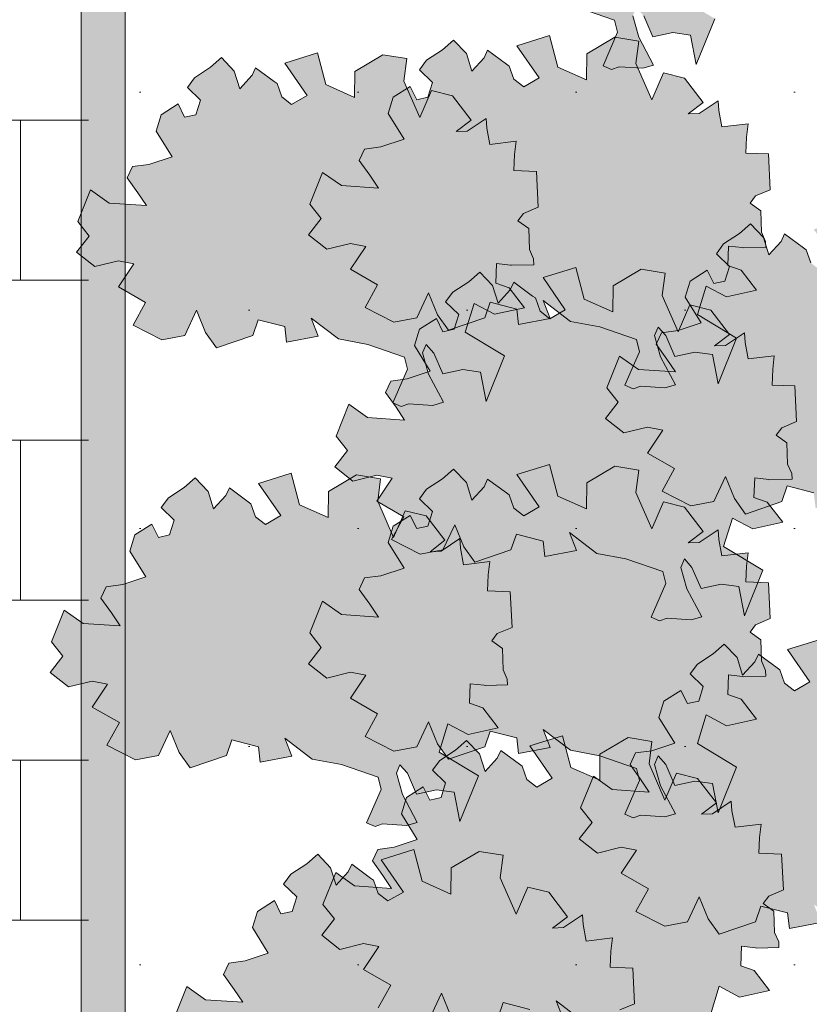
# Model space of a CAD drawing. Header units: metres. Extents: x 92403 to 95147, y 464428 to 465602.
# Tile 34 of 256: x 92432.76 to 92434.19, y 465040.13 to 465041.92. Entities that reach past the tile are written whole.
import ezdxf

# ---------------------------------------------------------------- set-up
doc = ezdxf.new("R2010")
doc.units = ezdxf.units.M
doc.layers.add('N-RO-GR-GROENSTROOK-A', color=7, linetype='CONTINUOUS', lineweight=0, true_color=0x5de817, transparency=0.7)
doc.layers.add('X-XX-AL-RMB - profiel', color=7, linetype='CONTINUOUS', lineweight=9)

msp = doc.modelspace()

# ---------------------------------------------------------------- hatches: boundary and pattern name
at = {"layer": 'N-RO-GR-GROENSTROOK-A', "transparency": 33554508}
h = msp.add_hatch(color=256, dxfattribs=at)
h.dxf.hatch_style = 1
h.paths.add_polyline_path([(92433.719516, 465041.952507), (92433.772696, 465041.942372), (92433.839573, 465041.919367), (92433.84495, 465041.897372), (92433.818606, 465041.836258), (92433.833885, 465041.829672), (92433.847645, 465041.834398), (92433.891202, 465041.831608), (92433.910618, 465041.837093), (92433.883611, 465041.888166), (92433.872641, 465041.926998), (92433.879227, 465041.942276), (92433.892816, 465041.926827), (92433.909442, 465041.888754), (92433.945825, 465041.896517), (92433.978071, 465041.892208), (92433.988111, 465041.838857), (92434.021913, 465041.921917), (92433.950378, 465041.964981), (92433.966334, 465042.016817), (92434.003479, 465041.997272), (92434.058078, 465042.009175), (92434.02995, 465042.045445), (92434.005605, 465042.054059), (92434.007095, 465042.089611), (92434.032581, 465042.086651), (92434.034646, 465042.086411), (92434.074875, 465042.087295), (92434.074642, 465042.097935), (92434.066934, 465042.114993), (92434.065683, 465042.153409), (92434.046241, 465042.167318), (92434.056432, 465042.180901), (92434.083168, 465042.192088), (92434.079908, 465042.257038), (92434.03863, 465042.258768), (92434.039841, 465042.287654), (92434.042682, 465042.312019), (92433.995104, 465042.306157), (92433.989338, 465042.336121), (92433.988255, 465042.353712), (92433.954, 465042.330663), (92433.933939, 465042.329801), (92433.961074, 465042.35053), (92433.927044, 465042.394903), (92433.888691, 465042.404367), (92433.867393, 465042.355373), (92433.838691, 465042.421389), (92433.843786, 465042.462289), (92433.80039, 465042.469345), (92433.749191, 465042.439149), (92433.748766, 465042.391769), (92433.696428, 465042.415043), (92433.681157, 465042.472639), (92433.621862, 465042.454044), (92433.662315, 465042.395391), (92433.634328, 465042.37915), (92433.616443, 465042.392993), (92433.607829, 465042.417053), (92433.602779, 465042.420669), (92433.568723, 465042.445796), (92433.562165, 465042.432061), (92433.540074, 465042.407585), (92433.529971, 465042.439564), (92433.506554, 465042.464113), (92433.486576, 465042.44662), (92433.457694, 465042.427666), (92433.444466, 465042.409889), (92433.468209, 465042.386897), (92433.460065, 465042.360135), (92433.439596, 465042.355755), (92433.427602, 465042.379826), (92433.39687, 465042.360165), (92433.387833, 465042.33069), (92433.416561, 465042.283921), (92433.374625, 465042.269966), (92433.34481, 465042.265978), (92433.335101, 465042.245304), (92433.354256, 465042.218314), (92433.369918, 465042.194875), (92433.30249, 465042.199403), (92433.268395, 465042.223615), (92433.245172, 465042.165929), (92433.265917, 465042.139658), (92433.242828, 465042.109987), (92433.275807, 465042.083989), (92433.319158, 465042.09448), (92433.347016, 465042.088992), (92433.318998, 465042.047219), (92433.368522, 465042.018826), (92433.345735, 465041.97775), (92433.39819, 465041.951067), (92433.439609, 465041.95889), (92433.461024, 465042.004474), (92433.477549, 465041.96437), (92433.497438, 465041.936302), (92433.563404, 465041.958939), (92433.573181, 465041.987466), (92433.62181, 465041.974953), (92433.625051, 465041.946797), (92433.682454, 465041.957485), (92433.669793, 465041.990488), (92433.719528, 465041.952524)])
h = msp.add_hatch(color=256, dxfattribs=at)
h.dxf.hatch_style = 1
h.paths.add_polyline_path([(92433.759354, 465041.371257), (92433.812534, 465041.361122), (92433.879411, 465041.338117), (92433.884788, 465041.316122), (92433.858444, 465041.255008), (92433.873722, 465041.248422), (92433.887482, 465041.253148), (92433.93104, 465041.250358), (92433.950456, 465041.255843), (92433.923449, 465041.306916), (92433.912479, 465041.345748), (92433.919065, 465041.361026), (92433.932654, 465041.345577), (92433.949279, 465041.307504), (92433.985663, 465041.315267), (92434.017909, 465041.310958), (92434.027948, 465041.257607), (92434.06175, 465041.340667), (92433.990216, 465041.383731), (92434.006172, 465041.435567), (92434.043317, 465041.416022), (92434.097916, 465041.427925), (92434.069788, 465041.464195), (92434.045442, 465041.472809), (92434.046932, 465041.508361), (92434.072419, 465041.505401), (92434.074484, 465041.505161), (92434.114713, 465041.506045), (92434.114479, 465041.516685), (92434.106771, 465041.533743), (92434.10552, 465041.572159), (92434.086078, 465041.586068), (92434.09627, 465041.599651), (92434.123006, 465041.610838), (92434.119746, 465041.675788), (92434.078468, 465041.677518), (92434.079678, 465041.706404), (92434.08252, 465041.730769), (92434.034942, 465041.724907), (92434.029175, 465041.754871), (92434.028092, 465041.772462), (92433.993837, 465041.749413), (92433.973776, 465041.748551), (92434.000912, 465041.76928), (92433.966882, 465041.813653), (92433.928528, 465041.823116), (92433.90723, 465041.774123), (92433.878528, 465041.840138), (92433.883623, 465041.881039), (92433.840228, 465041.888095), (92433.789029, 465041.857899), (92433.788604, 465041.810518), (92433.736265, 465041.833792), (92433.720994, 465041.891389), (92433.6617, 465041.872794), (92433.702153, 465041.814141), (92433.674165, 465041.7979), (92433.65628, 465041.811743), (92433.647666, 465041.835803), (92433.642616, 465041.839419), (92433.60856, 465041.864546), (92433.602003, 465041.85081), (92433.579912, 465041.826335), (92433.569809, 465041.858314), (92433.546391, 465041.882863), (92433.526413, 465041.86537), (92433.497531, 465041.846416), (92433.484303, 465041.828639), (92433.508046, 465041.805647), (92433.499903, 465041.778885), (92433.479434, 465041.774505), (92433.467439, 465041.798576), (92433.436707, 465041.778915), (92433.42767, 465041.74944), (92433.456398, 465041.702671), (92433.414463, 465041.688716), (92433.384648, 465041.684728), (92433.374939, 465041.664054), (92433.394093, 465041.637064), (92433.409755, 465041.613625), (92433.342327, 465041.618153), (92433.308233, 465041.642365), (92433.28501, 465041.584679), (92433.305755, 465041.558408), (92433.282665, 465041.528737), (92433.315645, 465041.502739), (92433.358996, 465041.51323), (92433.386853, 465041.507742), (92433.358836, 465041.465969), (92433.408359, 465041.437576), (92433.385572, 465041.3965), (92433.438028, 465041.369817), (92433.479447, 465041.37764), (92433.500862, 465041.423224), (92433.517386, 465041.38312), (92433.537275, 465041.355052), (92433.603241, 465041.377689), (92433.613019, 465041.406216), (92433.661647, 465041.393703), (92433.664889, 465041.365547), (92433.722291, 465041.376235), (92433.709631, 465041.409238), (92433.759366, 465041.371274)])
h = msp.add_hatch(color=256, dxfattribs=at)
h.dxf.hatch_style = 1
h.paths.add_polyline_path([(92433.337094, 465041.339409), (92433.390274, 465041.329274), (92433.457152, 465041.306268), (92433.462528, 465041.284273), (92433.436185, 465041.22316), (92433.451463, 465041.216574), (92433.465223, 465041.2213), (92433.508781, 465041.21851), (92433.528196, 465041.223995), (92433.50119, 465041.275068), (92433.490219, 465041.3139), (92433.496805, 465041.329178), (92433.510395, 465041.313729), (92433.52702, 465041.275656), (92433.563404, 465041.283418), (92433.595649, 465041.27911), (92433.605689, 465041.225759), (92433.639491, 465041.308818), (92433.567956, 465041.351882), (92433.583912, 465041.403719), (92433.621058, 465041.384174), (92433.675656, 465041.396077), (92433.647529, 465041.432346), (92433.623183, 465041.440961), (92433.624673, 465041.476513), (92433.650159, 465041.473553), (92433.652224, 465041.473313), (92433.692454, 465041.474196), (92433.69222, 465041.484837), (92433.684512, 465041.501894), (92433.683261, 465041.540311), (92433.663819, 465041.554219), (92433.674011, 465041.567802), (92433.700746, 465041.57899), (92433.697487, 465041.643939), (92433.656208, 465041.645669), (92433.657419, 465041.674555), (92433.66026, 465041.698921), (92433.612682, 465041.693059), (92433.606916, 465041.723023), (92433.605833, 465041.740614), (92433.571578, 465041.717564), (92433.551517, 465041.716703), (92433.578653, 465041.737432), (92433.544623, 465041.781805), (92433.506269, 465041.791268), (92433.484971, 465041.742274), (92433.456269, 465041.80829), (92433.461364, 465041.84919), (92433.417968, 465041.856246), (92433.36677, 465041.826051), (92433.366345, 465041.77867), (92433.314006, 465041.801944), (92433.298735, 465041.859541), (92433.23944, 465041.840945), (92433.279894, 465041.782293), (92433.251906, 465041.766052), (92433.234021, 465041.779895), (92433.225407, 465041.803955), (92433.220357, 465041.807571), (92433.186301, 465041.832697), (92433.179744, 465041.818962), (92433.157653, 465041.794486), (92433.14755, 465041.826465), (92433.124132, 465041.851015), (92433.104154, 465041.833521), (92433.075272, 465041.814568), (92433.062044, 465041.796791), (92433.085787, 465041.773799), (92433.077644, 465041.747037), (92433.057175, 465041.742657), (92433.04518, 465041.766728), (92433.014448, 465041.747066), (92433.005411, 465041.717592), (92433.034139, 465041.670822), (92432.992203, 465041.656867), (92432.962388, 465041.652879), (92432.95268, 465041.632206), (92432.971834, 465041.605216), (92432.987496, 465041.581777), (92432.920068, 465041.586305), (92432.885974, 465041.610516), (92432.862751, 465041.55283), (92432.883495, 465041.52656), (92432.860406, 465041.496888), (92432.893386, 465041.47089), (92432.936737, 465041.481382), (92432.964594, 465041.475893), (92432.936576, 465041.434121), (92432.9861, 465041.405727), (92432.963313, 465041.364652), (92433.015769, 465041.337969), (92433.057187, 465041.345791), (92433.078603, 465041.391376), (92433.095127, 465041.351272), (92433.115016, 465041.323204), (92433.180982, 465041.345841), (92433.19076, 465041.374368), (92433.239388, 465041.361855), (92433.242629, 465041.333699), (92433.300032, 465041.344387), (92433.287372, 465041.377389), (92433.337107, 465041.339425)])
h = msp.add_hatch(color=256, dxfattribs=at)
h.dxf.hatch_style = 1
h.paths.add_polyline_path([(92434.299921, 465041.037004), (92434.353101, 465041.026869), (92434.419979, 465041.003864), (92434.425355, 465040.981869), (92434.399011, 465040.920755), (92434.41429, 465040.914169), (92434.42805, 465040.918895), (92434.471608, 465040.916105), (92434.491023, 465040.92159), (92434.464016, 465040.972663), (92434.453046, 465041.011495), (92434.459632, 465041.026773), (92434.473222, 465041.011324), (92434.489847, 465040.973251), (92434.526231, 465040.981014), (92434.558476, 465040.976705), (92434.568516, 465040.923354), (92434.602318, 465041.006414), (92434.530783, 465041.049478), (92434.546739, 465041.101314), (92434.583884, 465041.081769), (92434.638483, 465041.093672), (92434.610355, 465041.129942), (92434.58601, 465041.138556), (92434.5875, 465041.174108), (92434.612986, 465041.171148), (92434.615051, 465041.170908), (92434.655281, 465041.171792), (92434.655047, 465041.182432), (92434.647339, 465041.19949), (92434.646088, 465041.237906), (92434.626646, 465041.251815), (92434.636837, 465041.265398), (92434.663573, 465041.276585), (92434.660314, 465041.341535), (92434.619035, 465041.343265), (92434.620246, 465041.372151), (92434.623087, 465041.396516), (92434.575509, 465041.390654), (92434.569743, 465041.420618), (92434.56866, 465041.438209), (92434.534405, 465041.41516), (92434.514344, 465041.414298), (92434.541479, 465041.435027), (92434.50745, 465041.4794), (92434.469096, 465041.488863), (92434.447798, 465041.43987), (92434.419096, 465041.505886), (92434.424191, 465041.546786), (92434.380795, 465041.553842), (92434.329597, 465041.523646), (92434.329171, 465041.476266), (92434.276833, 465041.499539), (92434.261562, 465041.557136), (92434.202267, 465041.538541), (92434.242721, 465041.479888), (92434.214733, 465041.463647), (92434.196848, 465041.47749), (92434.188234, 465041.50155), (92434.183184, 465041.505166), (92434.149128, 465041.530293), (92434.142571, 465041.516557), (92434.120479, 465041.492082), (92434.110377, 465041.524061), (92434.086959, 465041.54861), (92434.066981, 465041.531117), (92434.038099, 465041.512163), (92434.024871, 465041.494386), (92434.048614, 465041.471394), (92434.04047, 465041.444632), (92434.020002, 465041.440252), (92434.008007, 465041.464323), (92433.977275, 465041.444662), (92433.968238, 465041.415187), (92433.996966, 465041.368418), (92433.95503, 465041.354463), (92433.925215, 465041.350475), (92433.915507, 465041.329801), (92433.934661, 465041.302811), (92433.950323, 465041.279372), (92433.882895, 465041.2839), (92433.8488, 465041.308112), (92433.825578, 465041.250426), (92433.846322, 465041.224155), (92433.823233, 465041.194484), (92433.856213, 465041.168486), (92433.899563, 465041.178977), (92433.927421, 465041.173489), (92433.899403, 465041.131716), (92433.948927, 465041.103323), (92433.92614, 465041.062247), (92433.978596, 465041.035564), (92434.020014, 465041.043387), (92434.04143, 465041.088971), (92434.057954, 465041.048867), (92434.077843, 465041.020799), (92434.143809, 465041.043436), (92434.153587, 465041.071963), (92434.202215, 465041.05945), (92434.205456, 465041.031294), (92434.262859, 465041.041982), (92434.250198, 465041.074985), (92434.299934, 465041.037021)])
h = msp.add_hatch(color=256, dxfattribs=at)
h.dxf.hatch_style = 1
h.paths.add_polyline_path([(92433.807152, 465040.949255), (92433.860332, 465040.93912), (92433.92721, 465040.916114), (92433.932586, 465040.894119), (92433.906243, 465040.833006), (92433.921521, 465040.82642), (92433.935281, 465040.831146), (92433.978839, 465040.828356), (92433.998254, 465040.83384), (92433.971248, 465040.884914), (92433.960277, 465040.923746), (92433.966863, 465040.939024), (92433.980453, 465040.923575), (92433.997078, 465040.885502), (92434.033462, 465040.893264), (92434.065708, 465040.888956), (92434.075747, 465040.835605), (92434.109549, 465040.918664), (92434.038014, 465040.961728), (92434.05397, 465041.013565), (92434.091116, 465040.99402), (92434.145714, 465041.005923), (92434.117587, 465041.042192), (92434.093241, 465041.050807), (92434.094731, 465041.086359), (92434.120217, 465041.083398), (92434.122282, 465041.083159), (92434.162512, 465041.084042), (92434.162278, 465041.094683), (92434.15457, 465041.11174), (92434.153319, 465041.150157), (92434.133877, 465041.164065), (92434.144069, 465041.177648), (92434.170804, 465041.188836), (92434.167545, 465041.253785), (92434.126266, 465041.255515), (92434.127477, 465041.284401), (92434.130318, 465041.308767), (92434.08274, 465041.302905), (92434.076974, 465041.332869), (92434.075891, 465041.35046), (92434.041636, 465041.32741), (92434.021575, 465041.326549), (92434.048711, 465041.347278), (92434.014681, 465041.391651), (92433.976327, 465041.401114), (92433.955029, 465041.35212), (92433.926327, 465041.418136), (92433.931422, 465041.459036), (92433.888026, 465041.466092), (92433.836828, 465041.435897), (92433.836403, 465041.388516), (92433.784064, 465041.41179), (92433.768793, 465041.469387), (92433.709498, 465041.450791), (92433.749952, 465041.392139), (92433.721964, 465041.375898), (92433.704079, 465041.389741), (92433.695465, 465041.413801), (92433.690415, 465041.417417), (92433.656359, 465041.442543), (92433.649802, 465041.428808), (92433.627711, 465041.404332), (92433.617608, 465041.436311), (92433.59419, 465041.460861), (92433.574212, 465041.443367), (92433.54533, 465041.424414), (92433.532102, 465041.406637), (92433.555845, 465041.383645), (92433.547702, 465041.356882), (92433.527233, 465041.352503), (92433.515238, 465041.376574), (92433.484506, 465041.356912), (92433.475469, 465041.327438), (92433.504197, 465041.280668), (92433.462261, 465041.266713), (92433.432447, 465041.262725), (92433.422738, 465041.242052), (92433.441892, 465041.215062), (92433.457554, 465041.191623), (92433.390126, 465041.196151), (92433.356032, 465041.220362), (92433.332809, 465041.162676), (92433.353553, 465041.136406), (92433.330464, 465041.106734), (92433.363444, 465041.080736), (92433.406795, 465041.091228), (92433.434652, 465041.085739), (92433.406634, 465041.043967), (92433.456158, 465041.015573), (92433.433371, 465040.974498), (92433.485827, 465040.947815), (92433.527245, 465040.955637), (92433.548661, 465041.001222), (92433.565185, 465040.961118), (92433.585074, 465040.93305), (92433.65104, 465040.955687), (92433.660818, 465040.984214), (92433.709446, 465040.971701), (92433.712687, 465040.943545), (92433.77009, 465040.954233), (92433.75743, 465040.987235), (92433.807165, 465040.949271)])
h = msp.add_hatch(color=256, dxfattribs=at)
h.dxf.hatch_style = 1
h.paths.add_polyline_path([(92433.759354, 465040.590949), (92433.812534, 465040.580814), (92433.879411, 465040.557809), (92433.884788, 465040.535813), (92433.858444, 465040.4747), (92433.873722, 465040.468114), (92433.887482, 465040.47284), (92433.93104, 465040.47005), (92433.950456, 465040.475535), (92433.923449, 465040.526608), (92433.912479, 465040.56544), (92433.919065, 465040.580718), (92433.932654, 465040.565269), (92433.949279, 465040.527196), (92433.985663, 465040.534959), (92434.017909, 465040.53065), (92434.027948, 465040.477299), (92434.06175, 465040.560359), (92433.990216, 465040.603423), (92434.006172, 465040.655259), (92434.043317, 465040.635714), (92434.097916, 465040.647617), (92434.069788, 465040.683887), (92434.045442, 465040.692501), (92434.046932, 465040.728053), (92434.072419, 465040.725093), (92434.074484, 465040.724853), (92434.114713, 465040.725736), (92434.114479, 465040.736377), (92434.106771, 465040.753435), (92434.10552, 465040.791851), (92434.086078, 465040.80576), (92434.09627, 465040.819343), (92434.123006, 465040.83053), (92434.119746, 465040.89548), (92434.078468, 465040.89721), (92434.079678, 465040.926096), (92434.08252, 465040.950461), (92434.034942, 465040.944599), (92434.029175, 465040.974563), (92434.028092, 465040.992154), (92433.993837, 465040.969104), (92433.973776, 465040.968243), (92434.000912, 465040.988972), (92433.966882, 465041.033345), (92433.928528, 465041.042808), (92433.90723, 465040.993815), (92433.878528, 465041.05983), (92433.883623, 465041.100731), (92433.840228, 465041.107787), (92433.789029, 465041.077591), (92433.788604, 465041.03021), (92433.736265, 465041.053484), (92433.720994, 465041.111081), (92433.6617, 465041.092486), (92433.702153, 465041.033833), (92433.674165, 465041.017592), (92433.65628, 465041.031435), (92433.647666, 465041.055495), (92433.642616, 465041.059111), (92433.60856, 465041.084238), (92433.602003, 465041.070502), (92433.579912, 465041.046027), (92433.569809, 465041.078006), (92433.546391, 465041.102555), (92433.526413, 465041.085062), (92433.497531, 465041.066108), (92433.484303, 465041.048331), (92433.508046, 465041.025339), (92433.499903, 465040.998577), (92433.479434, 465040.994197), (92433.467439, 465041.018268), (92433.436707, 465040.998606), (92433.42767, 465040.969132), (92433.456398, 465040.922362), (92433.414463, 465040.908408), (92433.384648, 465040.90442), (92433.374939, 465040.883746), (92433.394093, 465040.856756), (92433.409755, 465040.833317), (92433.342327, 465040.837845), (92433.308233, 465040.862057), (92433.28501, 465040.804371), (92433.305755, 465040.7781), (92433.282665, 465040.748429), (92433.315645, 465040.722431), (92433.358996, 465040.732922), (92433.386853, 465040.727434), (92433.358836, 465040.685661), (92433.408359, 465040.657267), (92433.385572, 465040.616192), (92433.438028, 465040.589509), (92433.479447, 465040.597331), (92433.500862, 465040.642916), (92433.517386, 465040.602812), (92433.537275, 465040.574744), (92433.603241, 465040.597381), (92433.613019, 465040.625908), (92433.661647, 465040.613395), (92433.664889, 465040.585239), (92433.722291, 465040.595927), (92433.709631, 465040.62893), (92433.759366, 465040.590965)])
h = msp.add_hatch(color=256, dxfattribs=at)
h.dxf.hatch_style = 1
h.paths.add_polyline_path([(92433.289289, 465040.575025), (92433.342469, 465040.56489), (92433.409347, 465040.541885), (92433.414723, 465040.519889), (92433.388379, 465040.458776), (92433.403658, 465040.45219), (92433.417418, 465040.456916), (92433.460976, 465040.454126), (92433.480391, 465040.459611), (92433.453385, 465040.510684), (92433.442414, 465040.549516), (92433.449, 465040.564794), (92433.46259, 465040.549345), (92433.479215, 465040.511272), (92433.515599, 465040.519034), (92433.547844, 465040.514726), (92433.557884, 465040.461375), (92433.591686, 465040.544434), (92433.520151, 465040.587499), (92433.536107, 465040.639335), (92433.573253, 465040.61979), (92433.627851, 465040.631693), (92433.599723, 465040.667963), (92433.575378, 465040.676577), (92433.576868, 465040.712129), (92433.602354, 465040.709169), (92433.604419, 465040.708929), (92433.644649, 465040.709812), (92433.644415, 465040.720453), (92433.636707, 465040.737511), (92433.635456, 465040.775927), (92433.616014, 465040.789835), (92433.626206, 465040.803418), (92433.652941, 465040.814606), (92433.649682, 465040.879555), (92433.608403, 465040.881285), (92433.609614, 465040.910171), (92433.612455, 465040.934537), (92433.564877, 465040.928675), (92433.559111, 465040.958639), (92433.558028, 465040.97623), (92433.523773, 465040.95318), (92433.503712, 465040.952319), (92433.530847, 465040.973048), (92433.496818, 465041.017421), (92433.458464, 465041.026884), (92433.437166, 465040.97789), (92433.408464, 465041.043906), (92433.413559, 465041.084806), (92433.370163, 465041.091862), (92433.318965, 465041.061667), (92433.31854, 465041.014286), (92433.266201, 465041.03756), (92433.25093, 465041.095157), (92433.191635, 465041.076561), (92433.232089, 465041.017909), (92433.204101, 465041.001668), (92433.186216, 465041.015511), (92433.177602, 465041.039571), (92433.172552, 465041.043187), (92433.138496, 465041.068313), (92433.131939, 465041.054578), (92433.109847, 465041.030103), (92433.099745, 465041.062081), (92433.076327, 465041.086631), (92433.056349, 465041.069137), (92433.027467, 465041.050184), (92433.014239, 465041.032407), (92433.037982, 465041.009415), (92433.029839, 465040.982653), (92433.00937, 465040.978273), (92432.997375, 465041.002344), (92432.966643, 465040.982682), (92432.957606, 465040.953208), (92432.986334, 465040.906438), (92432.944398, 465040.892483), (92432.914583, 465040.888495), (92432.904875, 465040.867822), (92432.924029, 465040.840832), (92432.939691, 465040.817393), (92432.872263, 465040.821921), (92432.838169, 465040.846132), (92432.814946, 465040.788447), (92432.83569, 465040.762176), (92432.812601, 465040.732504), (92432.845581, 465040.706506), (92432.888932, 465040.716998), (92432.916789, 465040.711509), (92432.888771, 465040.669737), (92432.938295, 465040.641343), (92432.915508, 465040.600268), (92432.967964, 465040.573585), (92433.009382, 465040.581407), (92433.030798, 465040.626992), (92433.047322, 465040.586888), (92433.067211, 465040.55882), (92433.133177, 465040.581457), (92433.142955, 465040.609984), (92433.191583, 465040.597471), (92433.194824, 465040.569315), (92433.252227, 465040.580003), (92433.239567, 465040.613005), (92433.289302, 465040.575041)])
h = msp.add_hatch(color=256, dxfattribs=at)
h.dxf.hatch_style = 1
h.paths.add_polyline_path([(92434.252116, 465040.272621), (92434.305296, 465040.262485), (92434.372174, 465040.23948), (92434.37755, 465040.217485), (92434.351206, 465040.156371), (92434.366485, 465040.149785), (92434.380245, 465040.154511), (92434.423802, 465040.151721), (92434.443218, 465040.157206), (92434.416211, 465040.208279), (92434.405241, 465040.247111), (92434.411827, 465040.262389), (92434.425417, 465040.24694), (92434.442042, 465040.208867), (92434.478426, 465040.21663), (92434.510671, 465040.212321), (92434.520711, 465040.15897), (92434.554513, 465040.24203), (92434.482978, 465040.285094), (92434.498934, 465040.33693), (92434.536079, 465040.317385), (92434.590678, 465040.329288), (92434.56255, 465040.365558), (92434.538205, 465040.374172), (92434.539695, 465040.409724), (92434.565181, 465040.406764), (92434.567246, 465040.406524), (92434.607476, 465040.407408), (92434.607242, 465040.418048), (92434.599534, 465040.435106), (92434.598283, 465040.473522), (92434.578841, 465040.487431), (92434.589032, 465040.501014), (92434.615768, 465040.512201), (92434.612508, 465040.577151), (92434.57123, 465040.578881), (92434.572441, 465040.607767), (92434.575282, 465040.632133), (92434.527704, 465040.62627), (92434.521938, 465040.656234), (92434.520855, 465040.673825), (92434.4866, 465040.650776), (92434.466539, 465040.649914), (92434.493674, 465040.670643), (92434.459645, 465040.715016), (92434.421291, 465040.72448), (92434.399993, 465040.675486), (92434.371291, 465040.741502), (92434.376386, 465040.782402), (92434.33299, 465040.789458), (92434.281792, 465040.759262), (92434.281366, 465040.711882), (92434.229028, 465040.735156), (92434.213757, 465040.792752), (92434.154462, 465040.774157), (92434.194916, 465040.715505), (92434.166928, 465040.699263), (92434.149043, 465040.713106), (92434.140429, 465040.737166), (92434.135379, 465040.740782), (92434.101323, 465040.765909), (92434.094766, 465040.752174), (92434.072674, 465040.727698), (92434.062572, 465040.759677), (92434.039154, 465040.784226), (92434.019176, 465040.766733), (92433.990294, 465040.747779), (92433.977066, 465040.730002), (92434.000809, 465040.70701), (92433.992665, 465040.680248), (92433.972197, 465040.675868), (92433.960202, 465040.699939), (92433.92947, 465040.680278), (92433.920433, 465040.650803), (92433.949161, 465040.604034), (92433.907225, 465040.590079), (92433.87741, 465040.586091), (92433.867702, 465040.565417), (92433.886856, 465040.538427), (92433.902518, 465040.514988), (92433.83509, 465040.519516), (92433.800995, 465040.543728), (92433.777772, 465040.486042), (92433.798517, 465040.459771), (92433.775428, 465040.4301), (92433.808408, 465040.404102), (92433.851758, 465040.414593), (92433.879616, 465040.409105), (92433.851598, 465040.367332), (92433.901122, 465040.338939), (92433.878335, 465040.297863), (92433.930791, 465040.27118), (92433.972209, 465040.279003), (92433.993625, 465040.324587), (92434.010149, 465040.284483), (92434.030038, 465040.256415), (92434.096004, 465040.279052), (92434.105781, 465040.307579), (92434.15441, 465040.295066), (92434.157651, 465040.26691), (92434.215054, 465040.277598), (92434.202393, 465040.310601), (92434.252129, 465040.272637)])
h = msp.add_hatch(color=256, dxfattribs=at)
h.dxf.hatch_style = 1
h.paths.add_polyline_path([(92433.78325, 465040.097285), (92433.83643, 465040.08715), (92433.903307, 465040.064145), (92433.908684, 465040.042149), (92433.88234, 465039.981036), (92433.897618, 465039.97445), (92433.911379, 465039.979176), (92433.954936, 465039.976386), (92433.974352, 465039.981871), (92433.947345, 465040.032944), (92433.936375, 465040.071776), (92433.942961, 465040.087054), (92433.95655, 465040.071605), (92433.973176, 465040.033532), (92434.009559, 465040.041294), (92434.041805, 465040.036986), (92434.051844, 465039.983635), (92434.085646, 465040.066695), (92434.014112, 465040.109759), (92434.030068, 465040.161595), (92434.067213, 465040.14205), (92434.121812, 465040.153953), (92434.093684, 465040.190223), (92434.069339, 465040.198837), (92434.070828, 465040.234389), (92434.096315, 465040.231429), (92434.09838, 465040.231189), (92434.138609, 465040.232072), (92434.138375, 465040.242713), (92434.130668, 465040.259771), (92434.129417, 465040.298187), (92434.109974, 465040.312095), (92434.120166, 465040.325678), (92434.146902, 465040.336866), (92434.143642, 465040.401816), (92434.102364, 465040.403545), (92434.103574, 465040.432431), (92434.106416, 465040.456797), (92434.058838, 465040.450935), (92434.053072, 465040.480899), (92434.051988, 465040.49849), (92434.017734, 465040.47544), (92433.997672, 465040.474579), (92434.024808, 465040.495308), (92433.990778, 465040.539681), (92433.952425, 465040.549144), (92433.931126, 465040.50015), (92433.902425, 465040.566166), (92433.90752, 465040.607066), (92433.864124, 465040.614123), (92433.812925, 465040.583927), (92433.8125, 465040.536546), (92433.760161, 465040.55982), (92433.744891, 465040.617417), (92433.685596, 465040.598821), (92433.726049, 465040.540169), (92433.698061, 465040.523928), (92433.680177, 465040.537771), (92433.671563, 465040.561831), (92433.666513, 465040.565447), (92433.632456, 465040.590574), (92433.625899, 465040.576838), (92433.603808, 465040.552363), (92433.593705, 465040.584341), (92433.570288, 465040.608891), (92433.550309, 465040.591397), (92433.521428, 465040.572444), (92433.5082, 465040.554667), (92433.531942, 465040.531675), (92433.523799, 465040.504913), (92433.50333, 465040.500533), (92433.491336, 465040.524604), (92433.460604, 465040.504942), (92433.451566, 465040.475468), (92433.480295, 465040.428698), (92433.438359, 465040.414743), (92433.408544, 465040.410756), (92433.398835, 465040.390082), (92433.41799, 465040.363092), (92433.433652, 465040.339653), (92433.366224, 465040.344181), (92433.332129, 465040.368392), (92433.308906, 465040.310707), (92433.329651, 465040.284436), (92433.306562, 465040.254764), (92433.339541, 465040.228767), (92433.382892, 465040.239258), (92433.410749, 465040.233769), (92433.382732, 465040.191997), (92433.432255, 465040.163603), (92433.409468, 465040.122528), (92433.461924, 465040.095845), (92433.503343, 465040.103667), (92433.524758, 465040.149252), (92433.541282, 465040.109148), (92433.561172, 465040.08108), (92433.627137, 465040.103717), (92433.636915, 465040.132244), (92433.685544, 465040.119731), (92433.688785, 465040.091575), (92433.746188, 465040.102263), (92433.733527, 465040.135265), (92433.783262, 465040.097301)])
h = msp.add_hatch(color=256, dxfattribs=at)
h.dxf.hatch_style = 1
h.paths.add_polyline_path([(92433.512373, 465039.890265), (92433.565553, 465039.88013), (92433.632431, 465039.857124), (92433.637807, 465039.835129), (92433.611463, 465039.774016), (92433.626742, 465039.76743), (92433.640502, 465039.772156), (92433.68406, 465039.769366), (92433.703475, 465039.77485), (92433.676469, 465039.825924), (92433.665498, 465039.864756), (92433.672084, 465039.880034), (92433.685674, 465039.864585), (92433.702299, 465039.826512), (92433.738683, 465039.834274), (92433.770928, 465039.829966), (92433.780968, 465039.776615), (92433.81477, 465039.859674), (92433.743235, 465039.902738), (92433.759191, 465039.954575), (92433.796337, 465039.93503), (92433.850935, 465039.946933), (92433.822807, 465039.983202), (92433.798462, 465039.991817), (92433.799952, 465040.027369), (92433.825438, 465040.024409), (92433.827503, 465040.024169), (92433.867733, 465040.025052), (92433.867499, 465040.035693), (92433.859791, 465040.05275), (92433.85854, 465040.091167), (92433.839098, 465040.105075), (92433.84929, 465040.118658), (92433.876025, 465040.129846), (92433.872766, 465040.194795), (92433.831487, 465040.196525), (92433.832698, 465040.225411), (92433.835539, 465040.249777), (92433.787961, 465040.243915), (92433.782195, 465040.273879), (92433.781112, 465040.29147), (92433.746857, 465040.26842), (92433.726796, 465040.267559), (92433.753931, 465040.288288), (92433.719902, 465040.332661), (92433.681548, 465040.342124), (92433.66025, 465040.29313), (92433.631548, 465040.359146), (92433.636643, 465040.400046), (92433.593247, 465040.407102), (92433.542049, 465040.376907), (92433.541624, 465040.329526), (92433.489285, 465040.3528), (92433.474014, 465040.410397), (92433.414719, 465040.391801), (92433.455173, 465040.333149), (92433.427185, 465040.316908), (92433.4093, 465040.330751), (92433.400686, 465040.354811), (92433.395636, 465040.358427), (92433.36158, 465040.383553), (92433.355023, 465040.369818), (92433.332931, 465040.345342), (92433.322829, 465040.377321), (92433.299411, 465040.401871), (92433.279433, 465040.384377), (92433.250551, 465040.365424), (92433.237323, 465040.347647), (92433.261066, 465040.324655), (92433.252923, 465040.297892), (92433.232454, 465040.293513), (92433.220459, 465040.317584), (92433.189727, 465040.297922), (92433.18069, 465040.268448), (92433.209418, 465040.221678), (92433.167482, 465040.207723), (92433.137667, 465040.203735), (92433.127959, 465040.183062), (92433.147113, 465040.156072), (92433.162775, 465040.132633), (92433.095347, 465040.137161), (92433.061253, 465040.161372), (92433.03803, 465040.103686), (92433.058774, 465040.077416), (92433.035685, 465040.047744), (92433.068665, 465040.021746), (92433.112016, 465040.032238), (92433.139873, 465040.026749), (92433.111855, 465039.984977), (92433.161379, 465039.956583), (92433.138592, 465039.915508), (92433.191048, 465039.888825), (92433.232466, 465039.896647), (92433.253882, 465039.942232), (92433.270406, 465039.902128), (92433.290295, 465039.87406), (92433.356261, 465039.896697), (92433.366039, 465039.925224), (92433.414667, 465039.912711), (92433.417908, 465039.884555), (92433.475311, 465039.895243), (92433.462651, 465039.928245), (92433.512386, 465039.890281)])
at = {"layer": 'X-XX-AL-RMB - profiel', "true_color": 0x000000}
h = msp.add_hatch(dxfattribs=at)
h.set_pattern_fill('AVH-TEGEL_300X300_HALFST', color=18, scale=0.97, angle=90, pattern_type=2)
h.set_pattern_definition([(90, (92431.44866, 465042.90092), (-0.1455, 0.291), [0.291, -0.291]), (180, (92431.44866, 465042.90092), (-4e-17, -0.291), [])])
h.paths.add_polyline_path([(92432.881907, 465042.900915), (92431.448658, 465042.900915), (92431.448658, 465039.035115), (92432.881907, 465039.035115)])
at = {"layer": 'X-XX-AL-RMB - profiel', "true_color": 0xb0b0b0}
h = msp.add_hatch(color=253, dxfattribs=at)
h.dxf.hatch_style = 1
h.paths.add_polyline_path([(92432.948658, 465042.900915), (92432.948658, 465039.035115), (92432.868658, 465039.035115), (92432.868658, 465042.900915)])
at = {"layer": 'X-XX-AL-RMB - profiel', "true_color": 0x1a4a17, "transparency": 33554687}
h = msp.add_hatch(dxfattribs=at)
h.set_pattern_fill('AGR-GRAS_SPORTVELD', color=99, scale=0.5, pattern_type=2)
h.set_pattern_definition([(0, (-2046.09445, 1542.9849), (0.1984375, 0.396875), [0, -0.396875])])
h.paths.add_polyline_path([(92435.598658, 465042.900915), (92432.948658, 465042.900915), (92432.948658, 465039.035115), (92435.598658, 465039.035115)])

# ---------------------------------------------------------------- linework, layer by layer
at = {"layer": 'X-XX-AL-RMB - profiel', "flags": 128}
msp.add_lwpolyline([(92432.948658, 465042.900915), (92432.948658, 465039.035115), (92432.868658, 465039.035115), (92432.868658, 465042.900915)], close=True, dxfattribs=at)
at = {"layer": 'X-XX-AL-RMB - profiel', "color": 251}
for points in [[(92433.772696, 465041.942372), (92433.839573, 465041.919367), (92433.84495, 465041.897372), (92433.818606, 465041.836258), (92433.833885, 465041.829672), (92433.847645, 465041.834398), (92433.891202, 465041.831608), (92433.910618, 465041.837093), (92433.883611, 465041.888166), (92433.872641, 465041.926998)], [(92433.892816, 465041.926827), (92433.909442, 465041.888754), (92433.945825, 465041.896517), (92433.978071, 465041.892208), (92433.988111, 465041.838857), (92434.021913, 465041.921917)], [(92434.196848, 465041.47749), (92434.188234, 465041.50155), (92434.183184, 465041.505166), (92434.149128, 465041.530293), (92434.142571, 465041.516557), (92434.120479, 465041.492082), (92434.110377, 465041.524061), (92434.086959, 465041.54861), (92434.066981, 465041.531117), (92434.038099, 465041.512163), (92434.024871, 465041.494386), (92434.048614, 465041.471394), (92434.04047, 465041.444632), (92434.020002, 465041.440252), (92434.008007, 465041.464323), (92433.977275, 465041.444662), (92433.968238, 465041.415187), (92433.996966, 465041.368418), (92433.95503, 465041.354463), (92433.925215, 465041.350475), (92433.915507, 465041.329801), (92433.934661, 465041.302811), (92433.950323, 465041.279372), (92433.882895, 465041.2839), (92433.8488, 465041.308112), (92433.825578, 465041.250426), (92433.846322, 465041.224155), (92433.823233, 465041.194484), (92433.856213, 465041.168486), (92433.899563, 465041.178977), (92433.927421, 465041.173489), (92433.899403, 465041.131716), (92433.948927, 465041.103323), (92433.92614, 465041.062247), (92433.978596, 465041.035564), (92434.020014, 465041.043387), (92434.04143, 465041.088971), (92434.057954, 465041.048867), (92434.077843, 465041.020799), (92434.143809, 465041.043436), (92434.153587, 465041.071963), (92434.202215, 465041.05945)], [(92434.213757, 465040.792752), (92434.154462, 465040.774157), (92434.194916, 465040.715505), (92434.166928, 465040.699263), (92434.149043, 465040.713106), (92434.140429, 465040.737166), (92434.135379, 465040.740782), (92434.101323, 465040.765909), (92434.094766, 465040.752174), (92434.072674, 465040.727698), (92434.062572, 465040.759677), (92434.039154, 465040.784226), (92434.019176, 465040.766733), (92433.990294, 465040.747779), (92433.977066, 465040.730002), (92434.000809, 465040.70701), (92433.992665, 465040.680248), (92433.972197, 465040.675868), (92433.960202, 465040.699939), (92433.92947, 465040.680278), (92433.920433, 465040.650803), (92433.949161, 465040.604034), (92433.907225, 465040.590079), (92433.87741, 465040.586091), (92433.867702, 465040.565417), (92433.886856, 465040.538427), (92433.902518, 465040.514988), (92433.83509, 465040.519516), (92433.800995, 465040.543728), (92433.777772, 465040.486042), (92433.798517, 465040.459771), (92433.775428, 465040.4301), (92433.808408, 465040.404102), (92433.851758, 465040.414593), (92433.879616, 465040.409105), (92433.851598, 465040.367332), (92433.901122, 465040.338939), (92433.878335, 465040.297863), (92433.930791, 465040.27118), (92433.972209, 465040.279003), (92433.993625, 465040.324587), (92434.010149, 465040.284483), (92434.030038, 465040.256415), (92434.096004, 465040.279052), (92434.105781, 465040.307579), (92434.15441, 465040.295066), (92434.157651, 465040.26691), (92434.215054, 465040.277598)], [(92434.014112, 465040.109759), (92434.030068, 465040.161595), (92434.067213, 465040.14205), (92434.121812, 465040.153953), (92434.093684, 465040.190223), (92434.069339, 465040.198837), (92434.070828, 465040.234389), (92434.096315, 465040.231429), (92434.09838, 465040.231189), (92434.138609, 465040.232072), (92434.138375, 465040.242713), (92434.130668, 465040.259771), (92434.129417, 465040.298187), (92434.109974, 465040.312095), (92434.120166, 465040.325678), (92434.146902, 465040.336866), (92434.143642, 465040.401816), (92434.102364, 465040.403545), (92434.103574, 465040.432431), (92434.106416, 465040.456797), (92434.058838, 465040.450935), (92434.053072, 465040.480899), (92434.051988, 465040.49849), (92434.017734, 465040.47544), (92433.997672, 465040.474579), (92434.024808, 465040.495308), (92433.990778, 465040.539681), (92433.952425, 465040.549144), (92433.931126, 465040.50015), (92433.902425, 465040.566166), (92433.90752, 465040.607066), (92433.864124, 465040.614123), (92433.812925, 465040.583927), (92433.8125, 465040.536546), (92433.760161, 465040.55982), (92433.744891, 465040.617417), (92433.685596, 465040.598821), (92433.726049, 465040.540169), (92433.698061, 465040.523928), (92433.680177, 465040.537771), (92433.671563, 465040.561831), (92433.666513, 465040.565447), (92433.632456, 465040.590574), (92433.625899, 465040.576838), (92433.603808, 465040.552363), (92433.593705, 465040.584341), (92433.570288, 465040.608891), (92433.550309, 465040.591397), (92433.521428, 465040.572444), (92433.5082, 465040.554667), (92433.531942, 465040.531675), (92433.523799, 465040.504913), (92433.50333, 465040.500533), (92433.491336, 465040.524604), (92433.460604, 465040.504942), (92433.451566, 465040.475468), (92433.480295, 465040.428698), (92433.438359, 465040.414743), (92433.408544, 465040.410756), (92433.398835, 465040.390082), (92433.41799, 465040.363092), (92433.433652, 465040.339653), (92433.366224, 465040.344181), (92433.332129, 465040.368392), (92433.308906, 465040.310707), (92433.329651, 465040.284436), (92433.306562, 465040.254764), (92433.339541, 465040.228767), (92433.382892, 465040.239258), (92433.410749, 465040.233769), (92433.382732, 465040.191997), (92433.432255, 465040.163603), (92433.409468, 465040.122528)], [(92433.84929, 465040.118658), (92433.876025, 465040.129846), (92433.872766, 465040.194795), (92433.831487, 465040.196525), (92433.832698, 465040.225411), (92433.835539, 465040.249777), (92433.787961, 465040.243915), (92433.782195, 465040.273879), (92433.781112, 465040.29147), (92433.746857, 465040.26842), (92433.726796, 465040.267559), (92433.753931, 465040.288288), (92433.719902, 465040.332661), (92433.681548, 465040.342124), (92433.66025, 465040.29313), (92433.631548, 465040.359146), (92433.636643, 465040.400046), (92433.593247, 465040.407102), (92433.542049, 465040.376907), (92433.541624, 465040.329526), (92433.489285, 465040.3528), (92433.474014, 465040.410397), (92433.414719, 465040.391801), (92433.455173, 465040.333149), (92433.427185, 465040.316908), (92433.4093, 465040.330751), (92433.400686, 465040.354811), (92433.395636, 465040.358427), (92433.36158, 465040.383553), (92433.355023, 465040.369818), (92433.332931, 465040.345342), (92433.322829, 465040.377321), (92433.299411, 465040.401871), (92433.279433, 465040.384377), (92433.250551, 465040.365424), (92433.237323, 465040.347647), (92433.261066, 465040.324655), (92433.252923, 465040.297892), (92433.232454, 465040.293513), (92433.220459, 465040.317584), (92433.189727, 465040.297922), (92433.18069, 465040.268448), (92433.209418, 465040.221678), (92433.167482, 465040.207723), (92433.137667, 465040.203735), (92433.127959, 465040.183062), (92433.147113, 465040.156072), (92433.162775, 465040.132633), (92433.095347, 465040.137161), (92433.061253, 465040.161372), (92433.03803, 465040.103686)], [(92433.503343, 465040.103667), (92433.524758, 465040.149252), (92433.541282, 465040.109148)], [(92433.746188, 465040.102263), (92433.733527, 465040.135265), (92433.783262, 465040.097301)], [(92433.627137, 465040.103717), (92433.636915, 465040.132244), (92433.685544, 465040.119731)]]:
    msp.add_lwpolyline(points, dxfattribs=at)
for points in [[(92433.759354, 465041.371257), (92433.812534, 465041.361122), (92433.879411, 465041.338117), (92433.884788, 465041.316122), (92433.858444, 465041.255008), (92433.873722, 465041.248422), (92433.887482, 465041.253148), (92433.93104, 465041.250358), (92433.950456, 465041.255843), (92433.923449, 465041.306916), (92433.912479, 465041.345748), (92433.919065, 465041.361026), (92433.932654, 465041.345577), (92433.949279, 465041.307504), (92433.985663, 465041.315267), (92434.017909, 465041.310958), (92434.027948, 465041.257607), (92434.06175, 465041.340667), (92433.990216, 465041.383731), (92434.006172, 465041.435567), (92434.043317, 465041.416022), (92434.097916, 465041.427925), (92434.069788, 465041.464195), (92434.045442, 465041.472809), (92434.046932, 465041.508361), (92434.072419, 465041.505401), (92434.074484, 465041.505161), (92434.114713, 465041.506045), (92434.114479, 465041.516685), (92434.106771, 465041.533743), (92434.10552, 465041.572159), (92434.086078, 465041.586068), (92434.09627, 465041.599651), (92434.123006, 465041.610838), (92434.119746, 465041.675788), (92434.078468, 465041.677518), (92434.079678, 465041.706404), (92434.08252, 465041.730769), (92434.034942, 465041.724907), (92434.029175, 465041.754871), (92434.028092, 465041.772462), (92433.993837, 465041.749413), (92433.973776, 465041.748551), (92434.000912, 465041.76928), (92433.966882, 465041.813653), (92433.928528, 465041.823116), (92433.90723, 465041.774123), (92433.878528, 465041.840138), (92433.883623, 465041.881039), (92433.840228, 465041.888095), (92433.789029, 465041.857899), (92433.788604, 465041.810518), (92433.736265, 465041.833792), (92433.720994, 465041.891389), (92433.6617, 465041.872794), (92433.702153, 465041.814141), (92433.674165, 465041.7979), (92433.65628, 465041.811743), (92433.647666, 465041.835803), (92433.642616, 465041.839419), (92433.60856, 465041.864546), (92433.602003, 465041.85081), (92433.579912, 465041.826335), (92433.569809, 465041.858314), (92433.546391, 465041.882863), (92433.526413, 465041.86537), (92433.497531, 465041.846416), (92433.484303, 465041.828639), (92433.508046, 465041.805647), (92433.499903, 465041.778885), (92433.479434, 465041.774505), (92433.467439, 465041.798576), (92433.436707, 465041.778915), (92433.42767, 465041.74944), (92433.456398, 465041.702671), (92433.414463, 465041.688716), (92433.384648, 465041.684728), (92433.374939, 465041.664054), (92433.394093, 465041.637064), (92433.409755, 465041.613625), (92433.342327, 465041.618153), (92433.308233, 465041.642365), (92433.28501, 465041.584679), (92433.305755, 465041.558408), (92433.282665, 465041.528737), (92433.315645, 465041.502739), (92433.358996, 465041.51323), (92433.386853, 465041.507742), (92433.358836, 465041.465969), (92433.408359, 465041.437576), (92433.385572, 465041.3965), (92433.438028, 465041.369817), (92433.479447, 465041.37764), (92433.500862, 465041.423224), (92433.517386, 465041.38312), (92433.537275, 465041.355052), (92433.603241, 465041.377689), (92433.613019, 465041.406216), (92433.661647, 465041.393703), (92433.664889, 465041.365547), (92433.722291, 465041.376235), (92433.709631, 465041.409238), (92433.759366, 465041.371274)], [(92433.337094, 465041.339409), (92433.390274, 465041.329274), (92433.457152, 465041.306268), (92433.462528, 465041.284273), (92433.436185, 465041.22316), (92433.451463, 465041.216574), (92433.465223, 465041.2213), (92433.508781, 465041.21851), (92433.528196, 465041.223995), (92433.50119, 465041.275068), (92433.490219, 465041.3139), (92433.496805, 465041.329178), (92433.510395, 465041.313729), (92433.52702, 465041.275656), (92433.563404, 465041.283418), (92433.595649, 465041.27911), (92433.605689, 465041.225759), (92433.639491, 465041.308818), (92433.567956, 465041.351882), (92433.583912, 465041.403719), (92433.621058, 465041.384174), (92433.675656, 465041.396077), (92433.647529, 465041.432346), (92433.623183, 465041.440961), (92433.624673, 465041.476513), (92433.650159, 465041.473553), (92433.652224, 465041.473313), (92433.692454, 465041.474196), (92433.69222, 465041.484837), (92433.684512, 465041.501894), (92433.683261, 465041.540311), (92433.663819, 465041.554219), (92433.674011, 465041.567802), (92433.700746, 465041.57899), (92433.697487, 465041.643939), (92433.656208, 465041.645669), (92433.657419, 465041.674555), (92433.66026, 465041.698921), (92433.612682, 465041.693059), (92433.606916, 465041.723023), (92433.605833, 465041.740614), (92433.571578, 465041.717564), (92433.551517, 465041.716703), (92433.578653, 465041.737432), (92433.544623, 465041.781805), (92433.506269, 465041.791268), (92433.484971, 465041.742274), (92433.456269, 465041.80829), (92433.461364, 465041.84919), (92433.417968, 465041.856246), (92433.36677, 465041.826051), (92433.366345, 465041.77867), (92433.314006, 465041.801944), (92433.298735, 465041.859541), (92433.23944, 465041.840945), (92433.279894, 465041.782293), (92433.251906, 465041.766052), (92433.234021, 465041.779895), (92433.225407, 465041.803955), (92433.220357, 465041.807571), (92433.186301, 465041.832697), (92433.179744, 465041.818962), (92433.157653, 465041.794486), (92433.14755, 465041.826465), (92433.124132, 465041.851015), (92433.104154, 465041.833521), (92433.075272, 465041.814568), (92433.062044, 465041.796791), (92433.085787, 465041.773799), (92433.077644, 465041.747037), (92433.057175, 465041.742657), (92433.04518, 465041.766728), (92433.014448, 465041.747066), (92433.005411, 465041.717592), (92433.034139, 465041.670822), (92432.992203, 465041.656867), (92432.962388, 465041.652879), (92432.95268, 465041.632206), (92432.971834, 465041.605216), (92432.987496, 465041.581777), (92432.920068, 465041.586305), (92432.885974, 465041.610516), (92432.862751, 465041.55283), (92432.883495, 465041.52656), (92432.860406, 465041.496888), (92432.893386, 465041.47089), (92432.936737, 465041.481382), (92432.964594, 465041.475893), (92432.936576, 465041.434121), (92432.9861, 465041.405727), (92432.963313, 465041.364652), (92433.015769, 465041.337969), (92433.057187, 465041.345791), (92433.078603, 465041.391376), (92433.095127, 465041.351272), (92433.115016, 465041.323204), (92433.180982, 465041.345841), (92433.19076, 465041.374368), (92433.239388, 465041.361855), (92433.242629, 465041.333699), (92433.300032, 465041.344387), (92433.287372, 465041.377389), (92433.337107, 465041.339425)], [(92433.807152, 465040.949255), (92433.860332, 465040.93912), (92433.92721, 465040.916114), (92433.932586, 465040.894119), (92433.906243, 465040.833006), (92433.921521, 465040.82642), (92433.935281, 465040.831146), (92433.978839, 465040.828356), (92433.998254, 465040.83384), (92433.971248, 465040.884914), (92433.960277, 465040.923746), (92433.966863, 465040.939024), (92433.980453, 465040.923575), (92433.997078, 465040.885502), (92434.033462, 465040.893264), (92434.065708, 465040.888956), (92434.075747, 465040.835605), (92434.109549, 465040.918664), (92434.038014, 465040.961728), (92434.05397, 465041.013565), (92434.091116, 465040.99402), (92434.145714, 465041.005923), (92434.117587, 465041.042192), (92434.093241, 465041.050807), (92434.094731, 465041.086359), (92434.120217, 465041.083398), (92434.122282, 465041.083159), (92434.162512, 465041.084042), (92434.162278, 465041.094683), (92434.15457, 465041.11174), (92434.153319, 465041.150157), (92434.133877, 465041.164065), (92434.144069, 465041.177648), (92434.170804, 465041.188836), (92434.167545, 465041.253785), (92434.126266, 465041.255515), (92434.127477, 465041.284401), (92434.130318, 465041.308767), (92434.08274, 465041.302905), (92434.076974, 465041.332869), (92434.075891, 465041.35046), (92434.041636, 465041.32741), (92434.021575, 465041.326549), (92434.048711, 465041.347278), (92434.014681, 465041.391651), (92433.976327, 465041.401114), (92433.955029, 465041.35212), (92433.926327, 465041.418136), (92433.931422, 465041.459036), (92433.888026, 465041.466092), (92433.836828, 465041.435897), (92433.836403, 465041.388516), (92433.784064, 465041.41179), (92433.768793, 465041.469387), (92433.709498, 465041.450791), (92433.749952, 465041.392139), (92433.721964, 465041.375898), (92433.704079, 465041.389741), (92433.695465, 465041.413801), (92433.690415, 465041.417417), (92433.656359, 465041.442543), (92433.649802, 465041.428808), (92433.627711, 465041.404332), (92433.617608, 465041.436311), (92433.59419, 465041.460861), (92433.574212, 465041.443367), (92433.54533, 465041.424414), (92433.532102, 465041.406637), (92433.555845, 465041.383645), (92433.547702, 465041.356882), (92433.527233, 465041.352503), (92433.515238, 465041.376574), (92433.484506, 465041.356912), (92433.475469, 465041.327438), (92433.504197, 465041.280668), (92433.462261, 465041.266713), (92433.432447, 465041.262725), (92433.422738, 465041.242052), (92433.441892, 465041.215062), (92433.457554, 465041.191623), (92433.390126, 465041.196151), (92433.356032, 465041.220362), (92433.332809, 465041.162676), (92433.353553, 465041.136406), (92433.330464, 465041.106734), (92433.363444, 465041.080736), (92433.406795, 465041.091228), (92433.434652, 465041.085739), (92433.406634, 465041.043967), (92433.456158, 465041.015573), (92433.433371, 465040.974498), (92433.485827, 465040.947815), (92433.527245, 465040.955637), (92433.548661, 465041.001222), (92433.565185, 465040.961118), (92433.585074, 465040.93305), (92433.65104, 465040.955687), (92433.660818, 465040.984214), (92433.709446, 465040.971701), (92433.712687, 465040.943545), (92433.77009, 465040.954233), (92433.75743, 465040.987235), (92433.807165, 465040.949271)], [(92433.759354, 465040.590949), (92433.812534, 465040.580814), (92433.879411, 465040.557809), (92433.884788, 465040.535813), (92433.858444, 465040.4747), (92433.873722, 465040.468114), (92433.887482, 465040.47284), (92433.93104, 465040.47005), (92433.950456, 465040.475535), (92433.923449, 465040.526608), (92433.912479, 465040.56544), (92433.919065, 465040.580718), (92433.932654, 465040.565269), (92433.949279, 465040.527196), (92433.985663, 465040.534959), (92434.017909, 465040.53065), (92434.027948, 465040.477299), (92434.06175, 465040.560359), (92433.990216, 465040.603423), (92434.006172, 465040.655259), (92434.043317, 465040.635714), (92434.097916, 465040.647617), (92434.069788, 465040.683887), (92434.045442, 465040.692501), (92434.046932, 465040.728053), (92434.072419, 465040.725093), (92434.074484, 465040.724853), (92434.114713, 465040.725736), (92434.114479, 465040.736377), (92434.106771, 465040.753435), (92434.10552, 465040.791851), (92434.086078, 465040.80576), (92434.09627, 465040.819343), (92434.123006, 465040.83053), (92434.119746, 465040.89548), (92434.078468, 465040.89721), (92434.079678, 465040.926096), (92434.08252, 465040.950461), (92434.034942, 465040.944599), (92434.029175, 465040.974563), (92434.028092, 465040.992154), (92433.993837, 465040.969104), (92433.973776, 465040.968243), (92434.000912, 465040.988972), (92433.966882, 465041.033345), (92433.928528, 465041.042808), (92433.90723, 465040.993815), (92433.878528, 465041.05983), (92433.883623, 465041.100731), (92433.840228, 465041.107787), (92433.789029, 465041.077591), (92433.788604, 465041.03021), (92433.736265, 465041.053484), (92433.720994, 465041.111081), (92433.6617, 465041.092486), (92433.702153, 465041.033833), (92433.674165, 465041.017592), (92433.65628, 465041.031435), (92433.647666, 465041.055495), (92433.642616, 465041.059111), (92433.60856, 465041.084238), (92433.602003, 465041.070502), (92433.579912, 465041.046027), (92433.569809, 465041.078006), (92433.546391, 465041.102555), (92433.526413, 465041.085062), (92433.497531, 465041.066108), (92433.484303, 465041.048331), (92433.508046, 465041.025339), (92433.499903, 465040.998577), (92433.479434, 465040.994197), (92433.467439, 465041.018268), (92433.436707, 465040.998606), (92433.42767, 465040.969132), (92433.456398, 465040.922362), (92433.414463, 465040.908408), (92433.384648, 465040.90442), (92433.374939, 465040.883746), (92433.394093, 465040.856756), (92433.409755, 465040.833317), (92433.342327, 465040.837845), (92433.308233, 465040.862057), (92433.28501, 465040.804371), (92433.305755, 465040.7781), (92433.282665, 465040.748429), (92433.315645, 465040.722431), (92433.358996, 465040.732922), (92433.386853, 465040.727434), (92433.358836, 465040.685661), (92433.408359, 465040.657267), (92433.385572, 465040.616192), (92433.438028, 465040.589509), (92433.479447, 465040.597331), (92433.500862, 465040.642916), (92433.517386, 465040.602812), (92433.537275, 465040.574744), (92433.603241, 465040.597381), (92433.613019, 465040.625908), (92433.661647, 465040.613395), (92433.664889, 465040.585239), (92433.722291, 465040.595927), (92433.709631, 465040.62893), (92433.759366, 465040.590965)], [(92433.289289, 465040.575025), (92433.342469, 465040.56489), (92433.409347, 465040.541885), (92433.414723, 465040.519889), (92433.388379, 465040.458776), (92433.403658, 465040.45219), (92433.417418, 465040.456916), (92433.460976, 465040.454126), (92433.480391, 465040.459611), (92433.453385, 465040.510684), (92433.442414, 465040.549516), (92433.449, 465040.564794), (92433.46259, 465040.549345), (92433.479215, 465040.511272), (92433.515599, 465040.519034), (92433.547844, 465040.514726), (92433.557884, 465040.461375), (92433.591686, 465040.544434), (92433.520151, 465040.587499), (92433.536107, 465040.639335), (92433.573253, 465040.61979), (92433.627851, 465040.631693), (92433.599723, 465040.667963), (92433.575378, 465040.676577), (92433.576868, 465040.712129), (92433.602354, 465040.709169), (92433.604419, 465040.708929), (92433.644649, 465040.709812), (92433.644415, 465040.720453), (92433.636707, 465040.737511), (92433.635456, 465040.775927), (92433.616014, 465040.789835), (92433.626206, 465040.803418), (92433.652941, 465040.814606), (92433.649682, 465040.879555), (92433.608403, 465040.881285), (92433.609614, 465040.910171), (92433.612455, 465040.934537), (92433.564877, 465040.928675), (92433.559111, 465040.958639), (92433.558028, 465040.97623), (92433.523773, 465040.95318), (92433.503712, 465040.952319), (92433.530847, 465040.973048), (92433.496818, 465041.017421), (92433.458464, 465041.026884), (92433.437166, 465040.97789), (92433.408464, 465041.043906), (92433.413559, 465041.084806), (92433.370163, 465041.091862), (92433.318965, 465041.061667), (92433.31854, 465041.014286), (92433.266201, 465041.03756), (92433.25093, 465041.095157), (92433.191635, 465041.076561), (92433.232089, 465041.017909), (92433.204101, 465041.001668), (92433.186216, 465041.015511), (92433.177602, 465041.039571), (92433.172552, 465041.043187), (92433.138496, 465041.068313), (92433.131939, 465041.054578), (92433.109847, 465041.030103), (92433.099745, 465041.062081), (92433.076327, 465041.086631), (92433.056349, 465041.069137), (92433.027467, 465041.050184), (92433.014239, 465041.032407), (92433.037982, 465041.009415), (92433.029839, 465040.982653), (92433.00937, 465040.978273), (92432.997375, 465041.002344), (92432.966643, 465040.982682), (92432.957606, 465040.953208), (92432.986334, 465040.906438), (92432.944398, 465040.892483), (92432.914583, 465040.888495), (92432.904875, 465040.867822), (92432.924029, 465040.840832), (92432.939691, 465040.817393), (92432.872263, 465040.821921), (92432.838169, 465040.846132), (92432.814946, 465040.788447), (92432.83569, 465040.762176), (92432.812601, 465040.732504), (92432.845581, 465040.706506), (92432.888932, 465040.716998), (92432.916789, 465040.711509), (92432.888771, 465040.669737), (92432.938295, 465040.641343), (92432.915508, 465040.600268), (92432.967964, 465040.573585), (92433.009382, 465040.581407), (92433.030798, 465040.626992), (92433.047322, 465040.586888), (92433.067211, 465040.55882), (92433.133177, 465040.581457), (92433.142955, 465040.609984), (92433.191583, 465040.597471), (92433.194824, 465040.569315), (92433.252227, 465040.580003), (92433.239567, 465040.613005), (92433.289302, 465040.575041)]]:
    msp.add_lwpolyline(points, close=True, dxfattribs=at)

doc.saveas('drawing.dxf')
